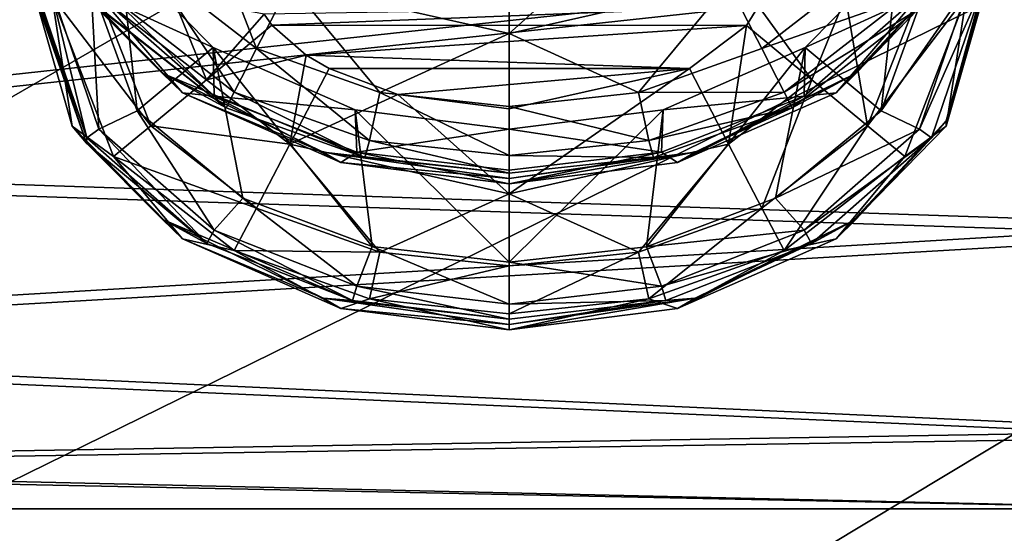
# Model space of a CAD drawing. Header units: metres. Extents: x -1004 to 0, y -808 to 0.
# Tile 24 of 122: x -778 to -742, y -169 to -150. Entities that reach past the tile are written whole.
import ezdxf

# ---------------------------------------------------------------- set-up
doc = ezdxf.new("R2010")
doc.units = ezdxf.units.M

msp = doc.modelspace()

# ---------------------------------------------------------------- linework, layer by layer
at = {"layer": 'top0123411'}
for points in [[(-787.024658, -763.271118, 90), (-994.037292, -10, 90), (-533.424561, -638.481384, 90)], [(-994.037292, -10, 90), (-526.238708, -632.856445, 90), (-533.424561, -638.481384, 90)], [(-10, -10, 90), (-502.018646, -625.846375, 90), (-994.037292, -10, 90)], [(-502.018646, -625.846375, 90), (-510.034576, -626.560547, 90), (-994.037292, -10, 90)], [(-994.037292, -10, 90), (-510.034576, -626.560547, 90), (-518.256042, -628.853394, 90)], [(-518.256042, -628.853394, 90), (-526.238708, -632.856445, 90), (-994.037292, -10, 90)], [(-742.780518, -72.276802, 118.761467), (-792.152649, -69.16246, 118.815826), (-933.835571, -166.467499, 117.117363)], [(-693.123474, -74.838211, 118.716751), (-742.780518, -72.276802, 118.761467), (-936.402649, -207.471207, 116.401634)], [(-936.402649, -207.471207, 116.401634), (-742.780518, -72.276802, 118.761467), (-933.835571, -166.467499, 117.117363)], [(-938.29071, -245.358398, 115.740311), (-646.118347, -76.727219, 118.683784), (-693.123474, -74.838211, 118.716751)], [(-938.29071, -245.358398, 115.740311), (-693.123474, -74.838211, 118.716751), (-936.402649, -207.471207, 116.401634)], [(-597.805054, -78.120209, 118.65947), (-646.118347, -76.727219, 118.683784), (-938.29071, -245.358398, 115.740311)], [(-939.738831, -283.879303, 115.067932), (-940.71405, -322.342346, 114.396553), (-597.805054, -78.120209, 118.65947)], [(-940.71405, -322.342346, 114.396553), (-513.875122, -606.131226, 109.443001), (-597.805054, -78.120209, 118.65947)], [(-939.738831, -283.879303, 115.067932), (-597.805054, -78.120209, 118.65947), (-938.29071, -245.358398, 115.740311)]]:
    msp.add_3dface(points, dxfattribs=at)
at = {"layer": 'top0123413'}
for points in [[(-773.062012, -148.204285, 1296.689087), (-771.06311, -146.522491, 1294.966553), (-769.274231, -151.149734, 1296.66333)], [(-771.06311, -146.522491, 1294.966553), (-768.075073, -148.82489, 1294.946533), (-769.274231, -151.149734, 1296.66333)], [(-760.21582, -147.544144, 1294.351563), (-756.225586, -147.040665, 1294.355957), (-760.21582, -150.603775, 1294.93103)], [(-760.21582, -150.603775, 1294.93103), (-756.225586, -147.040665, 1294.355957), (-752.356628, -148.82489, 1294.946533)], [(-773.554382, -153.378159, 1897.032104), (-775.21582, -148.803848, 1897.072021), (-774.16217, -147.725845, 1351.643677)], [(-770.824341, -151.11377, 1351.614136), (-774.16217, -147.725845, 1351.643677), (-774.930115, -149.233887, 1349.16748)], [(-770.824341, -151.11377, 1351.614136), (-773.554382, -153.378159, 1897.032104), (-774.16217, -147.725845, 1351.643677)], [(-768.075073, -148.82489, 1294.946533), (-760.21582, -147.544144, 1294.351563), (-760.21582, -150.603775, 1294.93103)], [(-746.270142, -147.726883, 1351.643677), (-746.87793, -153.378998, 1897.032104), (-749.608643, -151.114685, 1351.614136)], [(-746.270142, -147.726883, 1351.643677), (-749.608643, -151.114685, 1351.614136), (-745.502319, -149.234879, 1349.16748)], [(-745.21582, -148.803848, 1897.072021), (-746.87793, -153.378998, 1897.032104), (-746.270142, -147.726883, 1351.643677)], [(-774.39624, -149.339462, 1299.281616), (-773.062012, -148.204285, 1296.689087), (-770.074646, -152.714142, 1299.252197)], [(-773.062012, -148.204285, 1296.689087), (-769.274231, -151.149734, 1296.66333), (-770.074646, -152.714142, 1299.252197)], [(-747.36969, -148.2043, 1296.689087), (-751.157471, -151.149734, 1296.66333), (-752.356628, -148.82489, 1294.946533)], [(-746.0354, -149.339478, 1299.281616), (-751.157471, -151.149734, 1296.66333), (-747.36969, -148.2043, 1296.689087)], [(-744.549377, -148.700027, 1346.343506), (-748.499817, -152.73291, 1346.30835), (-744.549622, -148.508041, 1324.34436)], [(-748.499817, -152.73291, 1346.30835), (-747.774902, -152.027237, 1324.313599), (-744.549622, -148.508041, 1324.34436)], [(-744.549622, -148.508041, 1324.34436), (-747.774902, -152.027237, 1324.313599), (-745.568787, -149.752762, 1302.332642)], [(-775.358948, -154.349609, 1902.31543), (-777.21582, -148.850021, 1902.363403), (-776.699097, -148.825333, 1899.534912)], [(-777.21582, -149.042007, 1924.362549), (-777.21582, -148.850021, 1902.363403), (-775.358948, -154.349609, 1902.31543)], [(-776.699097, -148.825333, 1899.534912), (-775.21582, -148.803848, 1897.072021), (-774.930115, -154.036484, 1899.489502)], [(-774.930115, -154.036484, 1899.489502), (-775.358948, -154.349609, 1902.31543), (-776.699097, -148.825333, 1899.534912)], [(-771.931824, -152.73291, 1346.30835), (-775.882324, -148.700027, 1346.343506), (-772.656738, -152.027252, 1324.313599)], [(-775.882324, -148.700027, 1346.343506), (-775.362183, -149.301254, 1324.337402), (-772.656738, -152.027252, 1324.313599)], [(-775.882324, -148.700027, 1346.343506), (-771.931824, -152.73291, 1346.30835), (-774.930115, -149.233887, 1349.16748)], [(-775.21582, -148.803848, 1897.072021), (-773.554382, -153.378159, 1897.032104), (-774.930115, -154.036484, 1899.489502)], [(-769.274231, -151.149734, 1296.66333), (-768.075073, -148.82489, 1294.946533), (-764.851013, -152.723679, 1296.649658)], [(-768.075073, -148.82489, 1294.946533), (-760.21582, -150.603775, 1294.93103), (-764.851013, -152.723679, 1296.649658)], [(-752.356628, -148.82489, 1294.946533), (-755.580688, -152.723679, 1296.649658), (-760.21582, -150.603775, 1294.93103)], [(-751.157471, -151.149734, 1296.66333), (-755.580688, -152.723679, 1296.649658), (-752.356628, -148.82489, 1294.946533)], [(-744.549377, -148.700027, 1346.343506), (-745.502319, -149.234879, 1349.16748), (-748.499817, -152.73291, 1346.30835)], [(-746.87793, -153.378998, 1897.032104), (-745.21582, -148.803848, 1897.072021), (-743.732544, -148.825333, 1899.534912)], [(-745.502319, -154.03746, 1899.489502), (-746.87793, -153.378998, 1897.032104), (-743.732544, -148.825333, 1899.534912)], [(-743.732544, -148.825333, 1899.534912), (-743.21582, -148.850021, 1902.363403), (-745.502319, -154.03746, 1899.489502)], [(-743.21582, -148.850021, 1902.363403), (-745.073486, -154.350662, 1902.31543), (-745.502319, -154.03746, 1899.489502)], [(-744.549622, -153.743973, 1924.321533), (-745.073486, -154.350662, 1902.31543), (-743.21582, -148.850021, 1902.363403)], [(-743.21582, -149.042007, 1924.362549), (-744.549622, -153.743973, 1924.321533), (-743.21582, -148.850021, 1902.363403)], [(-777.21582, -149.233994, 1946.361694), (-777.21582, -149.042007, 1924.362549), (-775.362183, -154.53717, 1924.314575)], [(-775.362183, -154.53717, 1924.314575), (-777.21582, -149.042007, 1924.362549), (-775.358948, -154.349609, 1902.31543)], [(-775.882324, -153.935944, 1946.320679), (-777.21582, -149.233994, 1946.361694), (-775.362183, -154.53717, 1924.314575)], [(-777.21582, -149.233994, 1946.361694), (-775.882324, -153.935944, 1946.320679), (-776.60968, -149.260651, 1949.41626)], [(-773.062012, -153.922913, 1951.977905), (-774.872681, -149.283356, 1952.018311), (-776.60968, -149.260651, 1949.41626)], [(-775.882324, -153.935944, 1946.320679), (-774.39624, -155.012665, 1949.365845), (-776.60968, -149.260651, 1949.41626)], [(-776.60968, -149.260651, 1949.41626), (-774.39624, -155.012665, 1949.365845), (-773.062012, -153.922913, 1951.977905)], [(-770.786865, -152.860855, 1349.135864), (-770.824341, -151.11377, 1351.614136), (-774.930115, -149.233887, 1349.16748)], [(-771.931824, -152.73291, 1346.30835), (-770.786865, -152.860855, 1349.135864), (-774.930115, -149.233887, 1349.16748)], [(-771.06311, -152.271439, 1953.729492), (-774.872681, -149.283356, 1952.018311), (-773.062012, -153.922913, 1951.977905)], [(-772.270569, -149.298508, 1953.755249), (-774.872681, -149.283356, 1952.018311), (-771.06311, -152.271439, 1953.729492)], [(-745.502319, -149.234879, 1349.16748), (-749.645874, -152.86145, 1349.135864), (-748.499817, -152.73291, 1346.30835)], [(-749.608643, -151.114685, 1351.614136), (-749.645874, -152.86145, 1349.135864), (-745.502319, -149.234879, 1349.16748)], [(-747.36969, -153.922913, 1951.977905), (-745.55896, -149.283356, 1952.018311), (-748.161133, -149.298508, 1953.755249)], [(-746.0354, -155.012665, 1949.365845), (-743.822021, -149.260651, 1949.41626), (-747.36969, -153.922913, 1951.977905)], [(-743.822021, -149.260651, 1949.41626), (-745.55896, -149.283356, 1952.018311), (-747.36969, -153.922913, 1951.977905)], [(-743.822021, -149.260651, 1949.41626), (-746.0354, -155.012665, 1949.365845), (-744.549377, -153.935944, 1946.320679)], [(-744.549377, -153.935944, 1946.320679), (-744.549622, -153.743973, 1924.321533), (-743.21582, -149.042007, 1924.362549)], [(-743.21582, -149.233994, 1946.361694), (-744.549377, -153.935944, 1946.320679), (-743.21582, -149.042007, 1924.362549)], [(-743.21582, -149.233994, 1946.361694), (-743.822021, -149.260651, 1949.41626), (-744.549377, -153.935944, 1946.320679)], [(-772.656738, -152.027252, 1324.313599), (-775.362183, -149.301254, 1324.337402), (-770.355835, -153.277435, 1302.30188)], [(-775.362183, -149.301254, 1324.337402), (-774.862915, -149.752747, 1302.332642), (-770.355835, -153.277435, 1302.30188)], [(-770.355835, -153.277435, 1302.30188), (-774.862915, -149.752747, 1302.332642), (-774.39624, -149.339462, 1299.281616)], [(-770.074646, -152.714142, 1299.252197), (-770.355835, -153.277435, 1302.30188), (-774.39624, -149.339462, 1299.281616)], [(-771.06311, -152.271439, 1953.729492), (-769.003723, -149.921204, 1954.355957), (-772.270569, -149.298508, 1953.755249)], [(-751.282776, -149.625305, 1954.358643), (-769.003723, -149.921204, 1954.355957), (-768.72937, -150.306351, 1954.352661)], [(-751.282776, -149.625305, 1954.358643), (-768.72937, -150.306351, 1954.352661), (-751.714233, -150.32074, 1954.352539)], [(-751.282776, -149.625305, 1954.358643), (-751.714233, -150.32074, 1954.352539), (-749.368591, -152.271439, 1953.72937)], [(-751.282776, -149.625305, 1954.358643), (-749.368591, -152.271439, 1953.72937), (-748.161133, -149.298508, 1953.755249)], [(-746.0354, -149.339478, 1299.281616), (-750.357056, -152.714142, 1299.252197), (-751.157471, -151.149734, 1296.66333)], [(-746.0354, -149.339478, 1299.281616), (-745.568787, -149.752762, 1302.332642), (-750.357056, -152.714142, 1299.252197)], [(-748.161133, -149.298508, 1953.755249), (-749.368591, -152.271439, 1953.72937), (-747.36969, -153.922913, 1951.977905)], [(-768.72937, -150.306351, 1954.352661), (-769.003723, -149.921204, 1954.355957), (-771.06311, -152.271439, 1953.729492)], [(-745.568787, -149.752762, 1302.332642), (-750.075806, -153.277435, 1302.30188), (-750.357056, -152.714142, 1299.252197)], [(-747.774902, -152.027237, 1324.313599), (-750.075806, -153.277435, 1302.30188), (-745.568787, -149.752762, 1302.332642)], [(-767.494202, -151.382477, 1954.343262), (-768.72937, -150.306351, 1954.352661), (-771.06311, -152.271439, 1953.729492)], [(-768.72937, -150.306351, 1954.352661), (-767.494202, -151.382477, 1954.343262), (-751.714233, -150.32074, 1954.352539)], [(-751.714233, -150.32074, 1954.352539), (-767.494202, -151.382477, 1954.343262), (-753.757141, -151.864685, 1954.338989)], [(-751.714233, -150.32074, 1954.352539), (-753.757141, -151.864685, 1954.338989), (-752.356628, -154.573822, 1953.709351)], [(-751.714233, -150.32074, 1954.352539), (-752.356628, -154.573822, 1953.709351), (-749.368591, -152.271439, 1953.72937)], [(-760.21582, -150.603775, 1294.93103), (-760.21582, -153.221222, 1296.645264), (-764.851013, -152.723679, 1296.649658)], [(-755.580688, -152.723679, 1296.649658), (-760.21582, -153.221222, 1296.645264), (-760.21582, -150.603775, 1294.93103)], [(-769.761414, -156.51738, 1897.004761), (-773.554382, -153.378159, 1897.032104), (-770.824341, -151.11377, 1351.614136)], [(-767.494202, -151.382477, 1954.343262), (-771.06311, -152.271439, 1953.729492), (-768.075073, -154.573822, 1953.709351)], [(-765.132874, -158.250946, 1896.989624), (-770.824341, -151.11377, 1351.614136), (-765.737122, -153.341812, 1351.594727)], [(-765.132874, -158.250946, 1896.989624), (-769.761414, -156.51738, 1897.004761), (-770.824341, -151.11377, 1351.614136)], [(-765.737122, -153.341812, 1351.594727), (-770.824341, -151.11377, 1351.614136), (-770.786865, -152.860855, 1349.135864)], [(-770.074646, -152.714142, 1299.252197), (-769.274231, -151.149734, 1296.66333), (-765.224976, -154.442673, 1299.237183)], [(-769.274231, -151.149734, 1296.66333), (-764.851013, -152.723679, 1296.649658), (-765.224976, -154.442673, 1299.237183)], [(-766.674561, -151.864685, 1954.338989), (-767.494202, -151.382477, 1954.343262), (-768.075073, -154.573822, 1953.709351)], [(-767.494202, -151.382477, 1954.343262), (-766.674561, -151.864685, 1954.338989), (-753.757141, -151.864685, 1954.338989)], [(-750.357056, -152.714142, 1299.252197), (-755.580688, -152.723679, 1296.649658), (-751.157471, -151.149734, 1296.66333)], [(-749.608643, -151.114685, 1351.614136), (-750.671204, -156.517914, 1897.004761), (-755.299805, -158.25119, 1896.989624)], [(-749.608643, -151.114685, 1351.614136), (-755.299805, -158.25119, 1896.989624), (-754.696167, -153.342239, 1351.594727)], [(-749.608643, -151.114685, 1351.614136), (-754.696167, -153.342239, 1351.594727), (-749.645874, -152.86145, 1349.135864)], [(-746.87793, -153.378998, 1897.032104), (-750.671204, -156.517914, 1897.004761), (-749.608643, -151.114685, 1351.614136)], [(-771.931824, -152.73291, 1346.30835), (-772.656738, -152.027252, 1324.313599), (-766.884155, -154.858994, 1324.28894)], [(-766.884155, -154.858994, 1324.28894), (-772.656738, -152.027252, 1324.313599), (-765.385437, -155.054581, 1302.286377)], [(-772.656738, -152.027252, 1324.313599), (-770.355835, -153.277435, 1302.30188), (-765.385437, -155.054581, 1302.286377)], [(-768.075073, -154.573822, 1953.709351), (-764.206116, -152.800186, 1954.330933), (-766.674561, -151.864685, 1954.338989)], [(-753.757141, -151.864685, 1954.338989), (-766.674561, -151.864685, 1954.338989), (-764.206116, -152.800186, 1954.330933)], [(-764.206116, -152.800186, 1954.330933), (-760.21582, -153.30365, 1954.326538), (-753.757141, -151.864685, 1954.338989)], [(-753.757141, -151.864685, 1954.338989), (-760.21582, -156.352722, 1953.693848), (-752.356628, -154.573822, 1953.709351)], [(-753.757141, -151.864685, 1954.338989), (-760.21582, -153.30365, 1954.326538), (-760.21582, -156.352722, 1953.693848)], [(-748.499817, -152.73291, 1346.30835), (-754.184021, -155.229309, 1346.286499), (-747.774902, -152.027237, 1324.313599)], [(-754.184021, -155.229309, 1346.286499), (-753.547546, -154.858994, 1324.28894), (-747.774902, -152.027237, 1324.313599)], [(-747.774902, -152.027237, 1324.313599), (-753.547546, -154.858994, 1324.28894), (-750.075806, -153.277435, 1302.30188)], [(-768.075073, -154.573822, 1953.709351), (-771.06311, -152.271439, 1953.729492), (-773.062012, -153.922913, 1951.977905)], [(-749.368591, -152.271439, 1953.72937), (-752.356628, -154.573822, 1953.709351), (-751.157471, -156.868347, 1951.952148)], [(-749.368591, -152.271439, 1953.72937), (-751.157471, -156.868347, 1951.952148), (-747.36969, -153.922913, 1951.977905)], [(-766.24762, -155.229309, 1346.286499), (-771.931824, -152.73291, 1346.30835), (-766.884155, -154.858994, 1324.28894)], [(-771.931824, -152.73291, 1346.30835), (-766.24762, -155.229309, 1346.286499), (-770.786865, -152.860855, 1349.135864)], [(-765.385437, -155.054581, 1302.286377), (-770.355835, -153.277435, 1302.30188), (-770.074646, -152.714142, 1299.252197)], [(-765.224976, -154.442673, 1299.237183), (-765.385437, -155.054581, 1302.286377), (-770.074646, -152.714142, 1299.252197)], [(-760.21582, -156.352722, 1953.693848), (-764.206116, -152.800186, 1954.330933), (-768.075073, -154.573822, 1953.709351)], [(-764.851013, -152.723679, 1296.649658), (-760.21582, -154.980942, 1299.232422), (-765.224976, -154.442673, 1299.237183)], [(-760.21582, -153.221222, 1296.645264), (-760.21582, -154.980942, 1299.232422), (-764.851013, -152.723679, 1296.649658)], [(-760.21582, -153.30365, 1954.326538), (-764.206116, -152.800186, 1954.330933), (-760.21582, -156.352722, 1953.693848)], [(-755.206726, -154.442673, 1299.237183), (-760.21582, -153.221222, 1296.645264), (-755.580688, -152.723679, 1296.649658)], [(-750.357056, -152.714142, 1299.252197), (-755.206726, -154.442673, 1299.237183), (-755.580688, -152.723679, 1296.649658)], [(-750.357056, -152.714142, 1299.252197), (-750.075806, -153.277435, 1302.30188), (-755.206726, -154.442673, 1299.237183)], [(-748.499817, -152.73291, 1346.30835), (-749.645874, -152.86145, 1349.135864), (-754.184021, -155.229309, 1346.286499)], [(-765.674255, -154.866089, 1349.118408), (-765.737122, -153.341812, 1351.594727), (-770.786865, -152.860855, 1349.135864)], [(-766.24762, -155.229309, 1346.286499), (-765.674255, -154.866089, 1349.118408), (-770.786865, -152.860855, 1349.135864)], [(-749.645874, -152.86145, 1349.135864), (-754.758606, -154.866379, 1349.118286), (-754.184021, -155.229309, 1346.286499)], [(-754.696167, -153.342239, 1351.594727), (-754.758606, -154.866379, 1349.118286), (-749.645874, -152.86145, 1349.135864)], [(-774.930115, -154.036484, 1899.489502), (-773.554382, -153.378159, 1897.032104), (-770.786865, -157.663437, 1899.457764)], [(-773.554382, -153.378159, 1897.032104), (-769.761414, -156.51738, 1897.004761), (-770.786865, -157.663437, 1899.457764)], [(-760.21637, -158.803558, 1896.984863), (-765.737122, -153.341812, 1351.594727), (-760.216614, -154.043961, 1351.588623)], [(-760.21637, -158.803558, 1896.984863), (-765.132874, -158.250946, 1896.989624), (-765.737122, -153.341812, 1351.594727)], [(-765.674255, -154.866089, 1349.118408), (-760.216614, -154.043961, 1351.588623), (-765.737122, -153.341812, 1351.594727)], [(-754.696167, -153.342239, 1351.594727), (-760.21637, -158.803558, 1896.984863), (-760.216614, -154.043961, 1351.588623)], [(-754.696167, -153.342239, 1351.594727), (-760.216614, -154.043961, 1351.588623), (-754.758606, -154.866379, 1349.118286)], [(-755.299805, -158.25119, 1896.989624), (-760.21637, -158.803558, 1896.984863), (-754.696167, -153.342239, 1351.594727)], [(-760.21582, -154.980942, 1299.232422), (-760.21582, -153.221222, 1296.645264), (-755.206726, -154.442673, 1299.237183)], [(-750.075806, -153.277435, 1302.30188), (-755.046265, -155.054581, 1302.286377), (-755.206726, -154.442673, 1299.237183)], [(-753.547546, -154.858994, 1324.28894), (-755.046265, -155.054581, 1302.286377), (-750.075806, -153.277435, 1302.30188)], [(-750.671204, -156.517914, 1897.004761), (-746.87793, -153.378998, 1897.032104), (-745.502319, -154.03746, 1899.489502)], [(-744.549377, -153.935944, 1946.320679), (-748.499817, -157.968826, 1946.285522), (-744.549622, -153.743973, 1924.321533)], [(-748.499817, -157.968826, 1946.285522), (-747.774902, -157.263168, 1924.290771), (-744.549622, -153.743973, 1924.321533)], [(-744.549622, -153.743973, 1924.321533), (-747.774902, -157.263168, 1924.290771), (-745.073486, -154.350662, 1902.31543)], [(-771.931824, -157.968826, 1946.285522), (-775.882324, -153.935944, 1946.320679), (-772.656738, -157.263168, 1924.290771)], [(-775.882324, -153.935944, 1946.320679), (-775.362183, -154.53717, 1924.314575), (-772.656738, -157.263168, 1924.290771)], [(-775.882324, -153.935944, 1946.320679), (-771.931824, -157.968826, 1946.285522), (-774.39624, -155.012665, 1949.365845)], [(-771.051514, -158.131851, 1902.282349), (-775.358948, -154.349609, 1902.31543), (-774.930115, -154.036484, 1899.489502)], [(-770.786865, -157.663437, 1899.457764), (-771.051514, -158.131851, 1902.282349), (-774.930115, -154.036484, 1899.489502)], [(-774.39624, -155.012665, 1949.365845), (-769.274231, -156.868347, 1951.952148), (-773.062012, -153.922913, 1951.977905)], [(-773.062012, -153.922913, 1951.977905), (-769.274231, -156.868347, 1951.952148), (-768.075073, -154.573822, 1953.709351)], [(-760.216431, -155.505585, 1349.112793), (-760.216614, -154.043961, 1351.588623), (-765.674255, -154.866089, 1349.118408)], [(-760.216614, -154.043961, 1351.588623), (-760.216431, -155.505585, 1349.112793), (-754.758606, -154.866379, 1349.118286)], [(-747.36969, -153.922913, 1951.977905), (-751.157471, -156.868347, 1951.952148), (-750.357056, -158.387344, 1949.336426)], [(-749.645874, -157.664047, 1899.457764), (-750.671204, -156.517914, 1897.004761), (-745.502319, -154.03746, 1899.489502)], [(-750.357056, -158.387344, 1949.336426), (-746.0354, -155.012665, 1949.365845), (-747.36969, -153.922913, 1951.977905)], [(-745.502319, -154.03746, 1899.489502), (-745.073486, -154.350662, 1902.31543), (-749.645874, -157.664047, 1899.457764)], [(-744.549377, -153.935944, 1946.320679), (-746.0354, -155.012665, 1949.365845), (-748.499817, -157.968826, 1946.285522)], [(-775.362183, -154.53717, 1924.314575), (-775.358948, -154.349609, 1902.31543), (-771.051514, -158.131851, 1902.282349)], [(-772.656738, -157.263168, 1924.290771), (-775.362183, -154.53717, 1924.314575), (-771.051514, -158.131851, 1902.282349)], [(-769.274231, -156.868347, 1951.952148), (-764.851013, -158.442307, 1951.938477), (-768.075073, -154.573822, 1953.709351)], [(-764.851013, -158.442307, 1951.938477), (-760.21582, -156.352722, 1953.693848), (-768.075073, -154.573822, 1953.709351)], [(-765.224976, -154.442673, 1299.237183), (-760.21582, -155.613647, 1302.281494), (-765.385437, -155.054581, 1302.286377)], [(-760.21582, -154.980942, 1299.232422), (-760.21582, -155.613647, 1302.281494), (-765.224976, -154.442673, 1299.237183)], [(-755.206726, -154.442673, 1299.237183), (-755.046265, -155.054581, 1302.286377), (-760.21582, -154.980942, 1299.232422)], [(-752.356628, -154.573822, 1953.709351), (-760.21582, -156.352722, 1953.693848), (-755.580688, -158.442307, 1951.938477)], [(-752.356628, -154.573822, 1953.709351), (-755.580688, -158.442307, 1951.938477), (-751.157471, -156.868347, 1951.952148)], [(-745.073486, -154.350662, 1902.31543), (-749.381287, -158.132477, 1902.282349), (-749.645874, -157.664047, 1899.457764)], [(-747.774902, -157.263168, 1924.290771), (-749.381287, -158.132477, 1902.282349), (-745.073486, -154.350662, 1902.31543)], [(-766.24762, -155.229309, 1346.286499), (-766.884155, -154.858994, 1324.28894), (-760.21582, -155.805634, 1324.28064)], [(-760.21582, -155.805634, 1324.28064), (-766.884155, -154.858994, 1324.28894), (-760.21582, -155.613647, 1302.281494)], [(-766.884155, -154.858994, 1324.28894), (-765.385437, -155.054581, 1302.286377), (-760.21582, -155.613647, 1302.281494)], [(-766.24762, -155.229309, 1346.286499), (-760.21582, -155.997604, 1346.279785), (-765.674255, -154.866089, 1349.118408)], [(-760.21582, -155.997604, 1346.279785), (-760.216431, -155.505585, 1349.112793), (-765.674255, -154.866089, 1349.118408)], [(-754.758606, -154.866379, 1349.118286), (-760.216431, -155.505585, 1349.112793), (-760.21582, -155.997604, 1346.279785)], [(-754.184021, -155.229309, 1346.286499), (-760.21582, -155.997604, 1346.279785), (-753.547546, -154.858994, 1324.28894)], [(-760.21582, -155.997604, 1346.279785), (-760.21582, -155.805634, 1324.28064), (-753.547546, -154.858994, 1324.28894)], [(-753.547546, -154.858994, 1324.28894), (-760.21582, -155.805634, 1324.28064), (-755.046265, -155.054581, 1302.286377)], [(-754.184021, -155.229309, 1346.286499), (-754.758606, -154.866379, 1349.118286), (-760.21582, -155.997604, 1346.279785)], [(-771.931824, -157.968826, 1946.285522), (-770.074646, -158.387344, 1949.336426), (-774.39624, -155.012665, 1949.365845)], [(-774.39624, -155.012665, 1949.365845), (-770.074646, -158.387344, 1949.336426), (-769.274231, -156.868347, 1951.952148)], [(-760.21582, -155.997604, 1346.279785), (-766.24762, -155.229309, 1346.286499), (-760.21582, -155.805634, 1324.28064)], [(-755.046265, -155.054581, 1302.286377), (-760.21582, -155.613647, 1302.281494), (-760.21582, -154.980942, 1299.232422)], [(-760.21582, -155.805634, 1324.28064), (-760.21582, -155.613647, 1302.281494), (-755.046265, -155.054581, 1302.286377)], [(-746.0354, -155.012665, 1949.365845), (-750.357056, -158.387344, 1949.336426), (-748.499817, -157.968826, 1946.285522)], [(-760.21582, -158.939835, 1951.934082), (-760.21582, -156.352722, 1953.693848), (-764.851013, -158.442307, 1951.938477)], [(-760.21582, -156.352722, 1953.693848), (-760.21582, -158.939835, 1951.934082), (-755.580688, -158.442307, 1951.938477)], [(-770.786865, -157.663437, 1899.457764), (-769.761414, -156.51738, 1897.004761), (-765.674255, -159.668686, 1899.440308)], [(-769.761414, -156.51738, 1897.004761), (-765.132874, -158.250946, 1896.989624), (-765.674255, -159.668686, 1899.440308)], [(-755.299805, -158.25119, 1896.989624), (-750.671204, -156.517914, 1897.004761), (-749.645874, -157.664047, 1899.457764)], [(-770.074646, -158.387344, 1949.336426), (-764.851013, -158.442307, 1951.938477), (-769.274231, -156.868347, 1951.952148)], [(-751.157471, -156.868347, 1951.952148), (-755.580688, -158.442307, 1951.938477), (-755.206726, -160.115875, 1949.321289)], [(-751.157471, -156.868347, 1951.952148), (-755.206726, -160.115875, 1949.321289), (-750.357056, -158.387344, 1949.336426)], [(-771.931824, -157.968826, 1946.285522), (-772.656738, -157.263168, 1924.290771), (-766.884155, -160.09491, 1924.266113)], [(-766.884155, -160.09491, 1924.266113), (-772.656738, -157.263168, 1924.290771), (-765.832397, -160.186554, 1902.264404)], [(-772.656738, -157.263168, 1924.290771), (-771.051514, -158.131851, 1902.282349), (-765.832397, -160.186554, 1902.264404)], [(-748.499817, -157.968826, 1946.285522), (-754.184021, -160.465225, 1946.263672), (-747.774902, -157.263168, 1924.290771)], [(-754.184021, -160.465225, 1946.263672), (-753.547546, -160.09491, 1924.266113), (-747.774902, -157.263168, 1924.290771)], [(-747.774902, -157.263168, 1924.290771), (-753.547546, -160.09491, 1924.266113), (-749.381287, -158.132477, 1902.282349)], [(-765.832397, -160.186554, 1902.264404), (-771.051514, -158.131851, 1902.282349), (-770.786865, -157.663437, 1899.457764)], [(-765.674255, -159.668686, 1899.440308), (-765.832397, -160.186554, 1902.264404), (-770.786865, -157.663437, 1899.457764)], [(-754.758606, -159.668961, 1899.440308), (-755.299805, -158.25119, 1896.989624), (-749.645874, -157.664047, 1899.457764)], [(-749.645874, -157.664047, 1899.457764), (-749.381287, -158.132477, 1902.282349), (-754.758606, -159.668961, 1899.440308)], [(-766.24762, -160.465225, 1946.263672), (-771.931824, -157.968826, 1946.285522), (-766.884155, -160.09491, 1924.266113)], [(-771.931824, -157.968826, 1946.285522), (-766.24762, -160.465225, 1946.263672), (-770.074646, -158.387344, 1949.336426)], [(-748.499817, -157.968826, 1946.285522), (-750.357056, -158.387344, 1949.336426), (-754.184021, -160.465225, 1946.263672)], [(-766.24762, -160.465225, 1946.263672), (-765.224976, -160.115875, 1949.321289), (-770.074646, -158.387344, 1949.336426)], [(-770.074646, -158.387344, 1949.336426), (-765.224976, -160.115875, 1949.321289), (-764.851013, -158.442307, 1951.938477)], [(-765.674255, -159.668686, 1899.440308), (-765.132874, -158.250946, 1896.989624), (-760.216431, -160.308182, 1899.434692)], [(-765.224976, -160.115875, 1949.321289), (-760.21582, -158.939835, 1951.934082), (-764.851013, -158.442307, 1951.938477)], [(-765.132874, -158.250946, 1896.989624), (-760.21637, -158.803558, 1896.984863), (-760.216431, -160.308182, 1899.434692)], [(-760.21637, -158.803558, 1896.984863), (-755.299805, -158.25119, 1896.989624), (-754.758606, -159.668961, 1899.440308)], [(-755.580688, -158.442307, 1951.938477), (-760.21582, -160.654144, 1949.31665), (-755.206726, -160.115875, 1949.321289)], [(-755.580688, -158.442307, 1951.938477), (-760.21582, -158.939835, 1951.934082), (-760.21582, -160.654144, 1949.31665)], [(-750.357056, -158.387344, 1949.336426), (-755.206726, -160.115875, 1949.321289), (-754.184021, -160.465225, 1946.263672)], [(-749.381287, -158.132477, 1902.282349), (-754.600464, -160.186844, 1902.264404), (-754.758606, -159.668961, 1899.440308)], [(-753.547546, -160.09491, 1924.266113), (-754.600464, -160.186844, 1902.264404), (-749.381287, -158.132477, 1902.282349)], [(-760.216431, -160.308182, 1899.434692), (-760.21637, -158.803558, 1896.984863), (-754.758606, -159.668961, 1899.440308)], [(-760.21582, -160.654144, 1949.31665), (-760.21582, -158.939835, 1951.934082), (-765.224976, -160.115875, 1949.321289)], [(-760.216431, -160.849564, 1902.258667), (-765.832397, -160.186554, 1902.264404), (-765.674255, -159.668686, 1899.440308)], [(-760.216431, -160.308182, 1899.434692), (-760.216431, -160.849564, 1902.258667), (-765.674255, -159.668686, 1899.440308)], [(-754.758606, -159.668961, 1899.440308), (-754.600464, -160.186844, 1902.264404), (-760.216431, -160.308182, 1899.434692)], [(-766.24762, -160.465225, 1946.263672), (-766.884155, -160.09491, 1924.266113), (-760.21582, -161.04155, 1924.257813)], [(-760.21582, -161.04155, 1924.257813), (-766.884155, -160.09491, 1924.266113), (-760.216431, -160.849564, 1902.258667)], [(-766.884155, -160.09491, 1924.266113), (-765.832397, -160.186554, 1902.264404), (-760.216431, -160.849564, 1902.258667)], [(-766.24762, -160.465225, 1946.263672), (-760.21582, -161.233536, 1946.256958), (-765.224976, -160.115875, 1949.321289)], [(-760.21582, -161.233536, 1946.256958), (-760.21582, -160.654144, 1949.31665), (-765.224976, -160.115875, 1949.321289)], [(-754.600464, -160.186844, 1902.264404), (-760.216431, -160.849564, 1902.258667), (-760.216431, -160.308182, 1899.434692)], [(-760.21582, -161.04155, 1924.257813), (-760.216431, -160.849564, 1902.258667), (-754.600464, -160.186844, 1902.264404)], [(-754.184021, -160.465225, 1946.263672), (-760.21582, -161.233536, 1946.256958), (-753.547546, -160.09491, 1924.266113)], [(-760.21582, -161.233536, 1946.256958), (-760.21582, -161.04155, 1924.257813), (-753.547546, -160.09491, 1924.266113)], [(-753.547546, -160.09491, 1924.266113), (-760.21582, -161.04155, 1924.257813), (-754.600464, -160.186844, 1902.264404)], [(-754.184021, -160.465225, 1946.263672), (-755.206726, -160.115875, 1949.321289), (-760.21582, -161.233536, 1946.256958)], [(-755.206726, -160.115875, 1949.321289), (-760.21582, -160.654144, 1949.31665), (-760.21582, -161.233536, 1946.256958)], [(-760.21582, -161.233536, 1946.256958), (-766.24762, -160.465225, 1946.263672), (-760.21582, -161.04155, 1924.257813)]]:
    msp.add_3dface(points, dxfattribs=at)
at = {"layer": 'top0123419'}
for points in [[(-735.21582, -147.423447, 1744.369873), (-805.718384, -155.093552, 1745.807129), (-805.718384, -147.423447, 1744.369873)], [(-735.21582, -147.423447, 1744.369873), (-735.21582, -157.452606, 1746.937988), (-805.718384, -155.093552, 1745.807129)], [(-805.718384, -147.868088, 1784.36731), (-805.718384, -155.504318, 1782.759888), (-735.21582, -147.868073, 1784.367432)], [(-735.21582, -147.868073, 1784.367432), (-805.718384, -155.504318, 1782.759888), (-735.21582, -157.837677, 1781.576904)], [(-735.21582, -157.452606, 1746.937988), (-805.718384, -161.629791, 1750.07019), (-805.718384, -155.093552, 1745.807129)], [(-805.718384, -155.504318, 1782.759888), (-805.718384, -161.944183, 1778.352661), (-735.21582, -157.837677, 1781.576904)], [(-735.21582, -157.452606, 1746.937988), (-735.21582, -164.854034, 1754.176758), (-805.718384, -161.629791, 1750.07019)], [(-735.21582, -157.837677, 1781.576904), (-805.718384, -161.944183, 1778.352661), (-735.21582, -165.076355, 1774.175537)], [(-735.21582, -164.854034, 1754.176758), (-805.718384, -166.037094, 1756.51001), (-805.718384, -161.629791, 1750.07019)], [(-805.718384, -161.944183, 1778.352661), (-805.718384, -166.20723, 1771.816406), (-735.21582, -165.076355, 1774.175537)], [(-735.21582, -164.854034, 1754.176758), (-735.21582, -167.644531, 1764.146362), (-805.718384, -166.037094, 1756.51001)], [(-735.21582, -165.076355, 1774.175537), (-805.718384, -166.20723, 1771.816406), (-735.21582, -167.644531, 1764.146362)], [(-735.21582, -167.644531, 1764.146362), (-805.718384, -167.644531, 1764.146362), (-805.718384, -166.037094, 1756.51001)], [(-805.718384, -166.20723, 1771.816406), (-805.718384, -167.644531, 1764.146362), (-735.21582, -167.644531, 1764.146362)]]:
    msp.add_3dface(points, dxfattribs=at)

doc.saveas('drawing.dxf')
